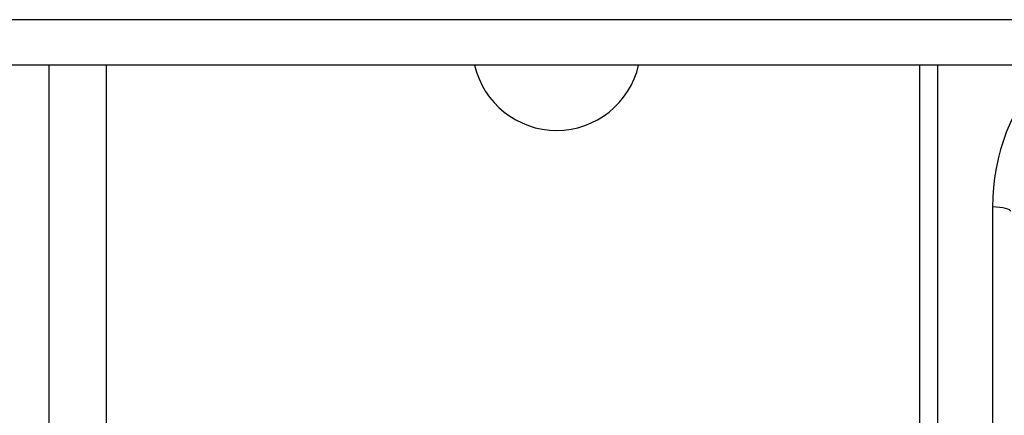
# Model space of a CAD drawing. Header units: inches. Extents: x 56.1 to 140.1, y 40.7 to 61.
# Tile 26 of 89: x 79.013 to 80.709, y 45.857 to 46.539. Entities that reach past the tile are written whole.
import ezdxf

# ---------------------------------------------------------------- set-up
doc = ezdxf.new("R2010")
doc.units = ezdxf.units.IN
doc.header["$MEASUREMENT"] = 0
doc.layers.add('Visible Edges(ANSI)', color=7, linetype='Continuous', lineweight=25)
doc.layers.add('Visible Tangent Edges(ANSI)', color=7, linetype='Continuous', lineweight=25)

msp = doc.modelspace()

# ---------------------------------------------------------------- linework, layer by layer
at = {"layer": 'Visible Edges(ANSI)'}
for p, q in [((97.1967, 46.4602), (75.5628, 46.4602)), ((79.0628, 46.4602), (79.0628, 45.2429)), ((80.5628, 46.4602), (80.5628, 45.4948))]:
    msp.add_line(p, q, dxfattribs=at)
msp.add_arc((79.9378, 46.4929), 0.145, 193.0048, 346.9952, dxfattribs=at)
at = {"layer": 'Visible Tangent Edges(ANSI)'}
for p, q in [((97.1967, 46.5386), (75.5628, 46.5386)), ((79.1618, 46.4602), (79.1618, 45.2429)), ((80.5943, 45.5028), (80.5943, 46.4602)), ((80.6888, 46.216), (80.6888, 45.5028))]:
    msp.add_line(p, q, dxfattribs=at)
for centre, major_axis, ratio, start_param, end_param in [((81.0746, 46.216), (-0.3858, 0), 0.966998, 5.569665, 6.283185), ((80.6888, 46.208), (0.0315, 0), 0.254784, 0, 1.570796)]:
    msp.add_ellipse(centre, major_axis=major_axis, ratio=ratio, start_param=start_param, end_param=end_param, dxfattribs=at)

doc.saveas('drawing.dxf')
